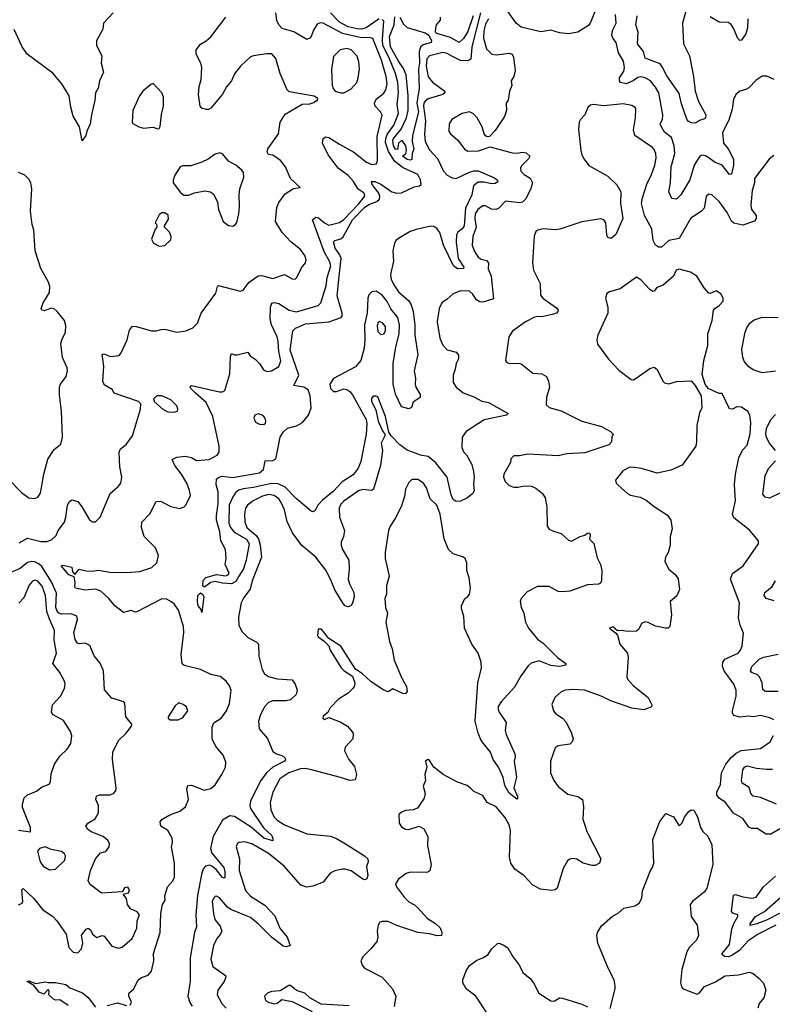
# Model space of a CAD drawing. Extents: x 2057697 to 2160550, y 827490 to 1016834.
# Tile 162 of 256: x 2127462 to 2132554, y 879220 to 885879. Entities that reach past the tile are written whole.
import ezdxf

# ---------------------------------------------------------------- set-up
doc = ezdxf.new("R2010")
doc.units = 0

msp = doc.modelspace()

# ---------------------------------------------------------------- linework, layer by layer
at = {"layer": '0CON20XD'}
for points in [[(2131985.9, 885994.1), (2131947.7, 885855), (2131952.4, 885715), (2131994.8, 885635), (2132020.8, 885495), (2132031.8, 885395), (2132055.9, 885325), (2132104.5, 885235), (2132103.3, 885216.7), (2132095, 885208.6), (2132062.3, 885197.7), (2132035, 885180), (2132005, 885181.2), (2131985, 885192), (2131975, 885206.2), (2131939.1, 885309.1), (2131925, 885380.6), (2131835.8, 885505.8), (2131814.4, 885554.4), (2131795, 885580), (2131695, 885618.1), (2131682.7, 885665), (2131641.8, 885715), (2131646.2, 885795), (2131630.9, 885845), (2131639.5, 885905)], [(2128095.8, 885925), (2128028.8, 885855), (2128024, 885815), (2127981.4, 885735), (2127981.4, 885705), (2128017.5, 885635), (2128014.2, 885585), (2128029.5, 885525), (2128002.9, 885465), (2127994.3, 885415), (2127974.3, 885385), (2127971.4, 885335), (2127947.5, 885235), (2127940, 885175), (2127918.8, 885128.8), (2127908.8, 885095), (2127885, 885060), (2127866.7, 885155), (2127825, 885227.5), (2127808.3, 885288.3), (2127796.9, 885365), (2127747.8, 885445), (2127686.7, 885516.7), (2127512.5, 885645), (2127478.6, 885695), (2127425, 885813.3)], [(2128210, 879215), (2128219.2, 879235), (2128200, 879275), (2128200, 879295), (2128233.8, 879325), (2128265, 879386.7), (2128287.3, 879402.7), (2128331.8, 879418.2), (2128353.3, 879445), (2128369.6, 879515), (2128367.8, 879565), (2128413.5, 879706.5), (2128416.8, 879835), (2128428.6, 879895), (2128446, 879925), (2128444.3, 879955), (2128461.8, 880015), (2128498, 880055), (2128509, 880081), (2128509.2, 880175), (2128489.5, 880285), (2128495.6, 880315), (2128493.1, 880345), (2128464, 880395), (2128416.7, 880425), (2128413.3, 880455), (2128425, 880470), (2128478, 880502), (2128545, 880525.8), (2128584.2, 880555), (2128604.3, 880605), (2128593.1, 880676.9), (2128599.2, 880700.8), (2128625, 880703.1), (2128711.5, 880668.5), (2128755, 880680.5), (2128784.8, 880705.2), (2128830.8, 880775), (2128853.8, 880825), (2128857.2, 880857.2), (2128840, 880905), (2128792.6, 880962.6), (2128763.6, 881013.7), (2128764, 881095), (2128776.5, 881125), (2128825, 881154.7), (2128862.5, 881205), (2128880.8, 881255), (2128893.8, 881345), (2128881.5, 881375), (2128858.9, 881405), (2128818.3, 881438.3), (2128755, 881451.2), (2128685, 881484.6), (2128575, 881511.5), (2128561.8, 881521.8), (2128553.8, 881585), (2128573.3, 881735), (2128570.3, 881775), (2128536.9, 881885), (2128507.7, 881927.7), (2128486, 881945), (2128455, 881960.5), (2128425, 881961.8), (2128255, 881874.2), (2128245, 881872), (2128215, 881883.3), (2128165, 881870), (2128105, 881914.3), (2128065, 881965.7), (2128011.2, 882015), (2127975, 882028.9), (2127905, 882020.8), (2127840, 882035), (2127834.4, 882044.4), (2127837.8, 882075), (2127830.7, 882110.7), (2127795, 882125.8), (2127742.9, 882185), (2127755, 882190.8), (2127815.8, 882175.8), (2127819.2, 882145), (2127835, 882126.7), (2127865, 882162.5), (2127911.7, 882151.7), (2127955, 882149.2), (2127995, 882155.6), (2128071.9, 882141.9), (2128185, 882141.1), (2128275, 882147.9), (2128356.7, 882173.3), (2128389.2, 882205), (2128402, 882255), (2128381.7, 882308.3), (2128305, 882383.3), (2128285.8, 882445), (2128288, 882482), (2128343, 882537), (2128385, 882620), (2128415, 882622), (2128485, 882586.2), (2128545.9, 882574.1), (2128575, 882583.8), (2128586.7, 882595), (2128617.7, 882662.3), (2128611.9, 882695), (2128592.1, 882745), (2128557.9, 882805), (2128511.8, 882865), (2128494.2, 882905.8), (2128525, 882921.4), (2128585, 882927.9), (2128625, 882918), (2128657.6, 882897.6), (2128745, 882905.4), (2128797.5, 882935), (2128812.2, 882955), (2128812.7, 882995), (2128768.9, 883195), (2128725, 883289.6), (2128648.6, 883355), (2128620.8, 883385), (2128616.7, 883395), (2128625, 883406.2), (2128815, 883363.1), (2128835, 883362), (2128849.4, 883370.6), (2128884.3, 883485), (2128888.3, 883601.7), (2128895, 883622.5), (2128915, 883613.3), (2128933, 883613), (2129005, 883630), (2129022.5, 883605), (2129055, 883584), (2129084.3, 883555), (2129111.7, 883511.7), (2129135, 883498.9), (2129165, 883504.3), (2129216.1, 883533.9), (2129228.8, 883571.2), (2129216.2, 883636.2), (2129211.6, 883705), (2129204.1, 883735), (2129166.7, 883815), (2129156.7, 883855), (2129159.1, 883935), (2129168.9, 883961.1), (2129185, 883966.7), (2129215, 883958.9), (2129285.8, 883915), (2129335, 883902.4), (2129482.7, 883947.3), (2129498.9, 883965), (2129535, 884078.8), (2129542.5, 884135), (2129567.3, 884215), (2129559.5, 884245), (2129524.6, 884304.6), (2129444, 884525), (2129465, 884542.9), (2129485, 884540), (2129525, 884505.4), (2129555, 884490), (2129625, 884507.3), (2129655, 884528.4), (2129755, 884631.9), (2129796.6, 884686.6), (2129792.9, 884705), (2129753, 884733), (2129721.1, 884785), (2129685, 884825.4), (2129616.7, 884875), (2129550.3, 884965), (2129512.2, 885045), (2129515, 885076.2), (2129534.2, 885085.8), (2129555, 885081.9), (2129627.1, 885037.1), (2129722.2, 884982.2), (2129808.6, 884915), (2129845, 884900.4), (2129875.6, 884905), (2129882.8, 884927.2), (2129880.9, 885089.1), (2129913.8, 885233.8), (2129904.5, 885255), (2129868.5, 885295), (2129862.5, 885315), (2129875, 885342.5), (2129925, 885381.5), (2129940.3, 885405), (2129947.6, 885445), (2129941.3, 885495), (2129911, 885605), (2129851.1, 885751.1), (2129835, 885756.7), (2129765, 885759.5), (2129646.5, 885786.5), (2129515, 885856.4), (2129495, 885857.1), (2129475, 885848.2), (2129449.1, 885809.1), (2129433.8, 885765), (2129425, 885753.6), (2129405, 885745.6), (2129317.2, 885797.2), (2129238.7, 885818.7), (2129215, 885843.2), (2129202.5, 885872.5), (2129196, 885925)], [(2130581.1, 885925), (2130520.8, 885695), (2130515, 885612.9), (2130495, 885600), (2130445, 885602.7), (2130385, 885633.2), (2130355, 885651.2), (2130325, 885657.8), (2130235.2, 885634.8), (2130216, 885614), (2130213, 885565), (2130225, 885492.5), (2130255, 885456), (2130339.2, 885395), (2130338.1, 885385), (2130325, 885372.3), (2130225, 885342.8), (2130205, 885329.1), (2130197.7, 885315), (2130195.2, 885294.8), (2130208.1, 885195), (2130201, 885105), (2130206.1, 885055), (2130235, 884999.7), (2130290, 884940), (2130328.8, 884855), (2130355, 884827.8), (2130388.9, 884808.9), (2130415, 884804.8), (2130505, 884847.1), (2130535, 884856.5), (2130565, 884856.5), (2130675, 884808.5), (2130692.9, 884795), (2130697.1, 884782.9), (2130678.7, 884771.3), (2130655, 884770), (2130605, 884780.5), (2130565, 884779.5), (2130532.9, 884755), (2130521.1, 884695), (2130477.9, 884605), (2130469.3, 884485), (2130455.6, 884464.4), (2130427, 884443), (2130416.8, 884425), (2130414.8, 884375), (2130430, 884265), (2130466.8, 884205), (2130464.5, 884195.5), (2130425, 884193.6), (2130397.4, 884215), (2130329.4, 884355), (2130305, 884440.8), (2130285, 884467.3), (2130265, 884480.4), (2130245, 884483.3), (2130145, 884461.1), (2130105, 884445.8), (2130025, 884399.3), (2130008.1, 884385), (2129997.1, 884365), (2129987.4, 884315), (2129991.9, 884245), (2129970.8, 884155), (2129975.8, 884125), (2129993.7, 884085), (2130025, 884038.8), (2130095, 883978.5), (2130111.1, 883951.1), (2130125.5, 883905.5), (2130135.9, 883815), (2130136.5, 883745), (2130155.5, 883614.5), (2130132.2, 883505), (2130140.9, 883455), (2130138.5, 883415), (2130143.6, 883393.6), (2130170.8, 883345), (2130171.2, 883325), (2130125, 883292.5), (2130113.6, 883256.4), (2130095, 883246.7), (2130045, 883262), (2130005, 883346.7), (2129988.5, 883415), (2129989.8, 883555), (2130007.3, 883667.3), (2130030.2, 883755), (2130032.7, 883815), (2130021.3, 883865), (2129974.1, 883924.1), (2129947.8, 883972.2), (2129915, 884016.9), (2129875, 884043.3), (2129845, 884039.6), (2129825, 884018.9), (2129816.9, 883995), (2129812.8, 883895), (2129794.5, 883815), (2129798.3, 883715), (2129793.3, 883656.7), (2129770.2, 883575), (2129735, 883532.5), (2129585, 883451.9), (2129561.8, 883415), (2129564.6, 883385), (2129585, 883363.6), (2129605, 883363.8), (2129655, 883382.9), (2129675, 883378.8), (2129695.2, 883365.2), (2129715, 883341.8), (2129806.6, 883175), (2129811.3, 883145), (2129806.1, 883075), (2129769.7, 882890.3), (2129753, 882847), (2129718.9, 882801.1), (2129645.2, 882754.8), (2129585, 882689.6), (2129510.3, 882629.7), (2129479.2, 882595), (2129460.5, 882559.5), (2129448.3, 882551.7), (2129435, 882556.2), (2129335, 882639.6), (2129258.5, 882718.5), (2129210.2, 882740.2), (2129165, 882742.1), (2129045, 882715.8), (2128975, 882707.1), (2128945, 882697.9), (2128925.7, 882684.3), (2128901.6, 882648.4), (2128880, 882595), (2128878.2, 882475), (2128888.8, 882445), (2128912.4, 882412.4), (2128997.1, 882365), (2129015.5, 882335), (2128995, 882222.9), (2128976.3, 882165), (2128945.2, 882115), (2128925, 882080.5), (2128895, 882064), (2128835, 882068.2), (2128785, 882080), (2128755, 882072.7), (2128715, 882044.3), (2128705, 882043.8), (2128700.6, 882055), (2128704.2, 882085.8), (2128722.4, 882107.6), (2128795, 882128), (2128855, 882118), (2128873.3, 882125), (2128880, 882135), (2128853.6, 882193.6), (2128860, 882235), (2128854.2, 882295), (2128824.3, 882354.3), (2128816.4, 882415), (2128794.8, 882495), (2128793.5, 882525), (2128805.3, 882605.3), (2128804.4, 882685), (2128792.1, 882735), (2128795, 882772.5), (2128810, 882785), (2128835, 882791.9), (2128902.6, 882782.6), (2129085, 882815.4), (2129112.3, 882837.7), (2129123.2, 882896.8), (2129175, 882898.9), (2129195, 882910), (2129207.4, 882962.6), (2129225.8, 883055), (2129245, 883089.6), (2129275, 883116.2), (2129335, 883132.9), (2129376.4, 883155), (2129417.4, 883205), (2129434.8, 883255), (2129428.7, 883335), (2129413.5, 883375), (2129385, 883394.8), (2129316.2, 883405), (2129350.8, 883475), (2129292, 883645), (2129311.5, 883775), (2129328.2, 883791.8), (2129395, 883823.3), (2129555, 883835.9), (2129636.4, 883865), (2129644.2, 883875.8), (2129644.7, 883895), (2129611.3, 884011.3), (2129621.2, 884121.2), (2129638.3, 884265), (2129629.3, 884289.3), (2129596.2, 884335), (2129585, 884376), (2129593.8, 884386.2), (2129635, 884397.1), (2129650.2, 884409.8), (2129714.2, 884525.8), (2129795, 884608.5), (2129825, 884628.6), (2129879.6, 884650.4), (2129895.7, 884665), (2129898.5, 884685), (2129891.4, 884705), (2129847.5, 884765), (2129842, 884785), (2129865, 884784.6), (2129905, 884767.6), (2129979.1, 884715), (2130014.8, 884704.8), (2130045, 884708.4), (2130131, 884749), (2130168.1, 884755), (2130178.4, 884765), (2130175, 884796.4), (2130155, 884832.1), (2130057.1, 884877.1), (2130000.9, 884920.9), (2129957, 884987), (2129938, 885048), (2129938.6, 885075), (2129948.1, 885101.9), (2129993.2, 885165), (2130024.8, 885245), (2130015.6, 885305), (2130026, 885385), (2130020.6, 885455), (2130004.5, 885515), (2129960.1, 885625), (2129919.8, 885705), (2129916.6, 885745), (2129925, 885868.5), (2129915, 885879.5)], [(2129895, 885885.5), (2129805.8, 885824.2), (2129775, 885815.6), (2129745, 885817.7), (2129685, 885831.6), (2129625, 885861.2), (2129565.4, 885925)], [(2131357, 885943), (2131322.2, 885855), (2131310, 885840), (2131238.8, 885795), (2131175, 885783.3), (2131115, 885791.1), (2131055, 885807.5), (2130987.4, 885797.4), (2130855, 885828.6), (2130820.8, 885855), (2130760.2, 885940.2)], [(2127459.9, 882340.1), (2127515, 882371.8), (2127605, 882349.2), (2127645, 882351.2), (2127677.5, 882362.5), (2127708.9, 882391.1), (2127722.9, 882425), (2127765, 882482), (2127775.5, 882515), (2127786.2, 882596.2), (2127799.7, 882620.3), (2127815, 882632), (2127855, 882620), (2127883.6, 882583.6), (2127935, 882495.8), (2127955, 882484), (2127975, 882484), (2128007.5, 882515), (2128075, 882674), (2128128.9, 882721.1), (2128147.5, 882745), (2128152.5, 882785), (2128139.2, 882855), (2128136, 882955), (2128145, 882976.7), (2128183.6, 883006.4), (2128225.7, 883065), (2128280, 883245), (2128281.7, 883281.7), (2128266.4, 883296.4), (2128102.5, 883352.5), (2128087.3, 883377.3), (2128035, 883410), (2128026, 883435), (2128032, 883535), (2128020, 883615), (2128035, 883620), (2128075, 883601.2), (2128135, 883608.8), (2128150, 883625), (2128188.5, 883715), (2128205, 883780), (2128225, 883806.2), (2128250, 883805), (2128355, 883774.2), (2128385, 883774), (2128420, 883785), (2128445, 883785.8), (2128525, 883765.7), (2128585.8, 883774.2), (2128634.1, 883795.9), (2128664.3, 883825.7), (2128690.6, 883895), (2128789.7, 884030.3), (2128800, 884075), (2128807.7, 884082.3), (2128955, 884042), (2128975, 884050), (2129016, 884104), (2129075, 884146.5), (2129098.6, 884148.6), (2129175, 884129.5), (2129255, 884156.9), (2129305, 884126), (2129325.7, 884124.3), (2129337.5, 884135), (2129368.3, 884201.7), (2129396, 884235), (2129400.8, 884255), (2129390.8, 884285), (2129362.5, 884325), (2129297.8, 884377.8), (2129238.8, 884438.8), (2129192.5, 884515), (2129202.2, 884607.8), (2129215, 884642), (2129258.9, 884701.1), (2129315, 884736.7), (2129360, 884745), (2129293.8, 884805), (2129260, 884885), (2129227.2, 884927.2), (2129175, 884961.9), (2129145, 884967.5), (2129135.7, 884985.7), (2129142.2, 885005), (2129213, 885107), (2129225.6, 885185), (2129259.3, 885240.7), (2129373, 885307), (2129425, 885310), (2129451.7, 885318.3), (2129465, 885330), (2129475, 885330), (2129480, 885345), (2129455, 885362.5), (2129285, 885391.2), (2129272.9, 885405), (2129225.7, 885515), (2129195.5, 885615.5), (2129167.7, 885647.7), (2129135, 885648.6), (2129045, 885635.7), (2129023.1, 885626.9), (2128955.6, 885565), (2128915, 885512), (2128894.4, 885465), (2128862.2, 885425), (2128834.7, 885375.3), (2128755, 885281.2), (2128738.8, 885271.2), (2128725, 885271.2), (2128695, 885280), (2128684, 885295), (2128672.7, 885372.7), (2128676.7, 885425), (2128690.9, 885475), (2128693.6, 885555), (2128688.5, 885585), (2128656.5, 885645), (2128657.1, 885675), (2128685, 885714.2), (2128724.6, 885735.4), (2128756.4, 885763.7), (2128857.5, 885895)], [(2130635, 885885.9), (2130615, 885848.9), (2130603.6, 885803.6), (2130600.7, 885755), (2130621.3, 885681.3), (2130656.7, 885645), (2130685, 885640.9), (2130775, 885652.5), (2130793.3, 885645), (2130803.8, 885625), (2130814, 885535), (2130806.2, 885495), (2130788, 885465), (2130792.9, 885435), (2130775.8, 885395), (2130766.2, 885335), (2130754, 885315), (2130755.6, 885265), (2130741.9, 885225), (2130680.3, 885129.7), (2130641.7, 885088.3), (2130625, 885086.7), (2130615, 885093.3), (2130605, 885107.5), (2130590.6, 885155), (2130557.8, 885215), (2130531.9, 885241.9), (2130505, 885255.4), (2130455, 885245.5), (2130385.5, 885204.5), (2130368.1, 885175), (2130365.8, 885125), (2130377.4, 885107.4), (2130425.7, 885065), (2130472.4, 885002.4), (2130495, 884989.4), (2130567.2, 884992.8), (2130645, 885020), (2130795, 884978.1), (2130825, 884976.7), (2130864.1, 884984.1), (2130889.3, 884979.3), (2130914.3, 884955), (2130905, 884937.5), (2130858.5, 884891.5), (2130850, 884875), (2130851.9, 884855), (2130875, 884832.2), (2130917.1, 884807.1), (2130930.8, 884775), (2130918.5, 884731.5), (2130885.6, 884664.4), (2130865, 884645.4), (2130845, 884640.4), (2130748.2, 884651.8), (2130705, 884604.4), (2130685, 884594.5), (2130655, 884597.3), (2130615, 884620.5), (2130595, 884619.5), (2130561.5, 884595), (2130544.1, 884565), (2130540.9, 884535), (2130550.8, 884475), (2130527.6, 884412.4), (2130523.8, 884355), (2130537.3, 884315), (2130565, 884273.1), (2130585, 884258.9), (2130620.5, 884250.5), (2130634.3, 884235), (2130632.9, 884195), (2130651.2, 884145), (2130669.1, 883990.9), (2130595, 883968.9), (2130575, 883970), (2130551.9, 883985), (2130525, 884025.8), (2130505, 884044.2), (2130445.7, 884044.3), (2130394.3, 884025.7), (2130355, 883988), (2130318, 883965), (2130300.8, 883925), (2130287.8, 883835), (2130304.5, 883725), (2130325, 883677.5), (2130355, 883645.6), (2130415, 883630), (2130430.6, 883610.6), (2130430.5, 883585), (2130415.6, 883555), (2130409.2, 883515), (2130394.2, 883475), (2130394.5, 883425), (2130414.4, 883395), (2130462, 883355), (2130535, 883328.2), (2130589.5, 883299.5), (2130635, 883290.9), (2130766.2, 883215), (2130755.5, 883204.5), (2130605, 883171.9), (2130483.1, 883095), (2130455.6, 883055), (2130453.3, 882985), (2130465, 882957.1), (2130485, 882936.9), (2130520.6, 882870.6), (2130532.7, 882822.8), (2130537.5, 882785), (2130531.6, 882735), (2130537.1, 882692.9), (2130527, 882673), (2130486.5, 882643.5), (2130445, 882623.3), (2130415, 882620.5), (2130395.9, 882635), (2130381.1, 882665), (2130353.6, 882785), (2130275.1, 882885.1), (2130225.5, 882925.5), (2130175, 882934.2), (2130085, 882968.5), (2130034.7, 883004.7), (2129975.7, 883065.7), (2129960.7, 883090.7), (2129938.2, 883195), (2129885, 883328.8), (2129875, 883334), (2129855, 883332), (2129842.5, 883317.5), (2129842.1, 883297.9), (2129871.4, 883241.4), (2129887.3, 883165), (2129918, 883098)], [(2130105, 884928.5), (2130085, 884933.3), (2130052.5, 884955), (2130074, 884975), (2130078.9, 884991.1), (2130074.5, 885025), (2130055, 885056), (2130045, 885061.2), (2130026.2, 885045), (2130018.6, 885001.4), (2130005, 885003.5), (2129992.4, 885025), (2129987.3, 885065), (2129991.6, 885075), (2130042.2, 885137.8), (2130080, 885215), (2130090.7, 885265), (2130091, 885365), (2130077.6, 885505), (2130058.7, 885548.7), (2130025, 885597.8), (2129972.1, 885695), (2129964.5, 885765), (2129996.7, 885845), (2130000.9, 885899.1)], [(2130033.9, 885895), (2130059.3, 885849.3), (2130085, 885825.7), (2130205, 885789.9), (2130231, 885775), (2130247.7, 885735), (2130245.3, 885725), (2130191.9, 885708.1), (2130175, 885693.6), (2130165.1, 885664.9), (2130166.5, 885585), (2130160.3, 885545), (2130164.5, 885415.5), (2130149.1, 885315), (2130159.9, 885255), (2130119.2, 885095), (2130117.7, 885055), (2130128.8, 885005), (2130118.8, 884975), (2130115, 884933.8), (2130105, 884928.5)], [(2130530.5, 885905), (2130495, 885798.8), (2130465, 885752.9), (2130435, 885724.7), (2130377.5, 885757.5), (2130284.1, 885785), (2130276.4, 885795), (2130278.1, 885821.9), (2130281.4, 885845), (2130309.1, 885875), (2130308.8, 885895)], [(2132567.5, 885475), (2132517.7, 885497.7), (2132485, 885498), (2132445, 885470), (2132395, 885418), (2132375, 885406), (2132334.3, 885395.7), (2132307.7, 885372.3), (2132291.7, 885338.3), (2132282.5, 885275), (2132261.3, 885198.7), (2132217.3, 885115), (2132223.6, 885045), (2132256.7, 885006.7), (2132291.3, 884935), (2132291.5, 884895), (2132277.1, 884835), (2132265, 884832.5), (2132214.8, 884894.8), (2132167.5, 884912.5), (2132105, 884958.2), (2132077.7, 884962.3), (2132065, 884956.7), (2132025.3, 884895), (2131995.2, 884795), (2131935, 884694.3), (2131905, 884664.3), (2131875, 884670), (2131854.1, 884715), (2131866.4, 884775), (2131870.8, 884885), (2131894.2, 884975), (2131891.2, 885025), (2131872.5, 885082.5), (2131825, 885118.9), (2131797.1, 885165), (2131796, 885175), (2131812.2, 885205), (2131814.5, 885235), (2131786.2, 885385), (2131765, 885423.1), (2131730.6, 885465), (2131695, 885486.2), (2131665, 885491.8), (2131645, 885487.2), (2131612.2, 885465), (2131565, 885444.7), (2131528, 885455), (2131520.6, 885465), (2131520.9, 885485), (2131549.9, 885530.1), (2131554.1, 885555), (2131548.4, 885598.4), (2131512.9, 885655), (2131496.9, 885725), (2131474.4, 885755), (2131468.9, 885775), (2131472.9, 885805), (2131498.2, 885855), (2131493.5, 885915)], [(2132389.3, 885885), (2132386, 885824), (2132375, 885783.8), (2132345, 885740.8), (2132335, 885739.2), (2132321.4, 885751.4), (2132291.7, 885821.7), (2132275, 885846.4), (2132255, 885860.9), (2132195, 885863.3), (2132135, 885897.8)], [(2129655, 885384), (2129701.7, 885408.3), (2129742.5, 885455), (2129752.9, 885485), (2129760.6, 885545), (2129757.5, 885595), (2129745, 885632), (2129705.7, 885675), (2129675, 885683.5), (2129631.2, 885675), (2129585, 885630), (2129572.9, 885545), (2129576.4, 885436.4), (2129583, 885413), (2129596.4, 885396.4), (2129634.1, 885384.1), (2129655, 885384)], [(2128395, 885140), (2128405, 885142.5), (2128413, 885157), (2128422.3, 885237.7), (2128436.2, 885295), (2128436.2, 885355), (2128423.3, 885385), (2128365, 885446.7), (2128349.3, 885440.7), (2128295, 885396.2), (2128272, 885365), (2128228, 885265), (2128223.3, 885185), (2128227, 885177), (2128267.5, 885155), (2128300, 885145), (2128365, 885153.3), (2128395, 885140)], [(2132565, 884961.2), (2132533.3, 884935), (2132434.5, 884805.5), (2132433.6, 884775), (2132418.5, 884725), (2132408.2, 884625), (2132413.3, 884595), (2132444.4, 884555), (2132444.4, 884535), (2132434.4, 884515.6), (2132355, 884488.6), (2132295, 884502), (2132277.5, 884517.5), (2132249.1, 884575), (2132195, 884649.4), (2132145, 884693.8), (2132125, 884698.8), (2132106.1, 884683.9), (2132092.9, 884605), (2132075, 884584.4), (2132004.1, 884535.9), (2131925, 884399.2), (2131855.3, 884384.7), (2131805, 884340), (2131785, 884341.1), (2131764.7, 884354.7), (2131748.2, 884385), (2131738.5, 884465), (2131688.5, 884555), (2131670, 884635), (2131675.5, 884675), (2131706.6, 884773.4), (2131734.4, 884825), (2131760.4, 884895), (2131767.6, 884942.4), (2131765.4, 884975), (2131755, 885002), (2131742.9, 885015), (2131624.3, 885095), (2131614.4, 885135), (2131627.8, 885215), (2131630.8, 885275), (2131625.5, 885285.5), (2131605, 885299.2), (2131545, 885308.9), (2131415.5, 885295.5), (2131345, 885306.2), (2131325, 885300), (2131306.2, 885285), (2131286.2, 885235), (2131256.7, 885205), (2131246.7, 885185), (2131243.9, 885136.1), (2131260, 884995), (2131266.7, 884965), (2131282.5, 884935), (2131313.9, 884893.9), (2131440.7, 884820.7), (2131501.5, 884761.5), (2131528.5, 884715), (2131527.3, 884635), (2131542.1, 884535), (2131495, 884426.7), (2131465, 884400), (2131442.5, 884405), (2131434.1, 884424.1), (2131428.2, 884505), (2131414.3, 884525), (2131395, 884532.7), (2131265, 884512.5), (2131116.6, 884463.4)], [(2128905, 884483.8), (2128923.3, 884495), (2128931.7, 884508.3), (2128944.3, 884565.7), (2128950.6, 884615), (2128947.1, 884695), (2128952.9, 884735), (2128978.1, 884815), (2128975.7, 884845), (2128965, 884862), (2128925, 884894.3), (2128875, 884921.2), (2128835, 884972.5), (2128815, 884978.8), (2128785, 884970), (2128737.5, 884935), (2128695, 884916.2), (2128619.3, 884890.7), (2128565, 884890), (2128547, 884883), (2128513, 884827), (2128500, 884795), (2128500, 884775), (2128550.7, 884710.7), (2128573, 884693), (2128605, 884692.5), (2128645, 884707.5), (2128715, 884721.2), (2128752.5, 884715), (2128775.8, 884695.8), (2128801.2, 884645), (2128808, 884595), (2128838, 884515), (2128875, 884486.2), (2128905, 884483.8)], [(2127385, 882774.2), (2127475, 882682), (2127525, 882645.7), (2127565, 882640), (2127585, 882650), (2127603.6, 882676.4), (2127626.5, 882805), (2127652.4, 882907.6), (2127695, 882973.3), (2127741.7, 883008.3), (2127752.2, 883055), (2127745.9, 883234.1), (2127731.2, 883338.8), (2127732.5, 883395), (2127739.2, 883415), (2127777.1, 883465), (2127785.5, 883505), (2127782.5, 883525), (2127752.5, 883595), (2127740.5, 883689.5), (2127746.7, 883715), (2127773.3, 883765), (2127775, 883810), (2127764.6, 883844.6), (2127716.2, 883906.2), (2127695, 883924.3), (2127675, 883928.1), (2127630.6, 883910.6), (2127612.5, 883915), (2127606.7, 883925), (2127621.9, 883965), (2127663.3, 884035), (2127665.8, 884075), (2127658, 884105), (2127605.5, 884195.5), (2127567, 884317), (2127557.1, 884455), (2127545.8, 884495), (2127536, 884585), (2127544.2, 884735), (2127538, 884775), (2127525, 884800), (2127497.3, 884827.3), (2127455, 884845.8)], [(2128405, 884347.5), (2128445, 884352.5), (2128485, 884390), (2128487, 884413), (2128475, 884442.5), (2128442.5, 884475), (2128442.5, 884485), (2128469.3, 884530.7), (2128466.4, 884556.4), (2128445, 884572.5), (2128425, 884572.5), (2128405, 884560), (2128380, 884505), (2128387, 884497), (2128390, 884475), (2128378.3, 884461.7), (2128353.3, 884395), (2128367, 884367), (2128405, 884347.5)], [(2131116.6, 884463.4), (2131085, 884457.1), (2131005, 884464.4), (2130967.5, 884455), (2130954.4, 884445.6), (2130942.5, 884415), (2130932.9, 884235), (2130939.2, 884185), (2130983.1, 884095), (2130985.8, 884015), (2131002, 883995), (2131095, 883930), (2131105.7, 883915), (2131104.2, 883905), (2131095, 883894.3), (2131075, 883886.9), (2130995, 883870), (2130965, 883872), (2130945, 883866.2), (2130884.2, 883835.8), (2130796.8, 883773.2), (2130772, 883735), (2130748.8, 883575), (2130755, 883562.5), (2130775, 883553.3), (2130835, 883556.2), (2130855, 883550.8), (2130935, 883488), (2130995, 883484.3), (2131026.6, 883466.6), (2131041.2, 883435), (2131046.2, 883395), (2131025.8, 883325), (2131024.2, 883275), (2131045, 883256.2), (2131125, 883234.3), (2131265, 883164.3), (2131398, 883128), (2131460, 883095), (2131476.7, 883075), (2131467.5, 883055), (2131466.6, 883023.4), (2131448, 883005), (2131285, 882950.7), (2131165, 882942.3), (2131105, 882928.7), (2130899.5, 882940.5), (2130845, 882930), (2130805, 882930), (2130785, 882910), (2130782.5, 882885), (2130738.8, 882805), (2130736.7, 882785), (2130746.7, 882755), (2130775, 882730), (2130805, 882716.7), (2130835, 882716.7), (2130875, 882726.2), (2130925, 882723.8), (2130955, 882711.2), (2131000, 882675), (2131017.1, 882645), (2131029.2, 882585), (2131032, 882455), (2131045, 882433.8), (2131075, 882419.2), (2131125, 882404.2), (2131175, 882360), (2131195, 882352.5), (2131255, 882383.8), (2131286.7, 882393.3), (2131305, 882407.5), (2131318.3, 882408.3), (2131322.5, 882395), (2131317.5, 882365), (2131347, 882337), (2131369.5, 882239.5), (2131391.2, 882195), (2131400, 882155), (2131399.2, 882085), (2131391.7, 882068.3), (2131378.2, 882061.8), (2131305, 882057.7), (2131185, 882014.2), (2131135, 882008.8), (2131105, 882011.2), (2131045, 882045.6), (2130965, 882045.6), (2130895, 882010.8), (2130854.4, 881965), (2130849.2, 881945), (2130855.7, 881905.7), (2130873.8, 881865), (2130884, 881805), (2130904, 881765), (2130965, 881690), (2131005, 881662.5), (2131102, 881565), (2131158, 881525), (2131156.6, 881513.4), (2131114.6, 881504.6), (2131055, 881512.1), (2130977.2, 881542.8), (2130922.9, 881527.1), (2130901.7, 881508.3), (2130855.8, 881445), (2130810, 881365), (2130719.4, 881265), (2130700.5, 881235), (2130698.5, 881215), (2130705.4, 881195.4), (2130753.8, 881126.2), (2130746.2, 881075), (2130754.3, 881045.7), (2130812.9, 880915), (2130815.6, 880895), (2130807.5, 880865), (2130822.7, 880757.3), (2130806, 880685), (2130830, 880625), (2130830, 880610), (2130825, 880607.5), (2130775, 880648.8), (2130745, 880700), (2130732.7, 880755), (2130701.1, 880825), (2130666.7, 880875), (2130646.7, 880925), (2130585.3, 881005), (2130563.6, 881055), (2130544.7, 881135), (2130560.9, 881395), (2130586, 881495), (2130584.6, 881535), (2130564.7, 881595), (2130522.3, 881655), (2130471.1, 881765), (2130467.9, 881845), (2130450.5, 881895), (2130451.8, 881915), (2130474.3, 881965.7), (2130495, 881978.8), (2130505, 881993.3), (2130512.9, 882035), (2130502.5, 882105), (2130487.1, 882155), (2130487.1, 882205), (2130475.8, 882235), (2130464.5, 882244.5), (2130395, 882267.5), (2130364.3, 882295), (2130335, 882367.5), (2130307.1, 882535), (2130284, 882595), (2130239.1, 882639.1), (2130215, 882713.3), (2130195.4, 882745.4), (2130155, 882770), (2130115, 882770), (2130095, 882748.8), (2130072.9, 882705), (2130065.8, 882655), (2130044.2, 882585), (2130002.9, 882505), (2129968, 882455), (2129957.5, 882425), (2129934.3, 882275), (2129935.7, 882235), (2129962.2, 882115), (2129945, 882050), (2129944.2, 881995), (2129933.3, 881965), (2129936.9, 881905), (2129950, 881865), (2129940.6, 881805), (2129964.6, 881675), (2129982.9, 881625), (2129996.9, 881546.9), (2130047.1, 881425), (2130078.9, 881368.9), (2130083.8, 881335), (2130070.7, 881319.3), (2130055, 881321.2), (2129987, 881353), (2129955, 881333.8), (2129925, 881344.2), (2129841.4, 881401.4), (2129782.5, 881455), (2129735, 881486.7), (2129635, 881642.5), (2129554.2, 881694.2), (2129505, 881756.7), (2129481.7, 881758.3), (2129477.5, 881715), (2129482.5, 881705), (2129519.5, 881679.5), (2129553.3, 881645), (2129562, 881615), (2129636.4, 881496.4), (2129657.5, 881475), (2129715, 881440), (2129730, 881395), (2129728, 881375), (2129715.8, 881355), (2129685, 881324.3), (2129618.8, 881285), (2129563.3, 881225), (2129546.7, 881193.3), (2129515, 881170), (2129512.5, 881155), (2129525, 881147.5), (2129555, 881160), (2129635, 881129.2), (2129680.3, 881100.3), (2129703.8, 881075), (2129718.8, 881055), (2129716.7, 881015), (2129665, 880960), (2129660, 880935), (2129688.8, 880875), (2129727.6, 880827.6), (2129740, 880775), (2129731.7, 880738.3), (2129695, 880733.3), (2129633.3, 880755), (2129445, 880804), (2129395, 880814), (2129362.2, 880812.2), (2129283.9, 880786.1), (2129223.1, 880745), (2129174, 880655), (2129157.5, 880585), (2129161.5, 880535), (2129185, 880485.8), (2129205, 880465.6), (2129253.8, 880435), (2129405, 880373.3), (2129565, 880357.8), (2129605, 880342.2), (2129678.3, 880298.3), (2129796.2, 880225), (2129817.5, 880205), (2129819.2, 880185), (2129808.3, 880151.7), (2129817.6, 880092.4), (2129810.9, 880069.1), (2129796.7, 880063.3), (2129785, 880066.9), (2129705, 880123.1), (2129665, 880135.4), (2129645, 880134.6), (2129595, 880123.8), (2129561.9, 880108.1), (2129515, 880046), (2129445, 880020), (2129405, 880013.5), (2129364.3, 880025), (2129251.8, 880155), (2129145, 880239.3), (2129033.8, 880305), (2128985, 880319.4), (2128945.7, 880314.3), (2128933.3, 880305), (2128928, 880285), (2128949.5, 880205), (2128948.2, 880125), (2128990.1, 879990.1), (2129025, 879950.8), (2129119.9, 879889.9), (2129188.5, 879818.5), (2129221.5, 879735), (2129272.2, 879675), (2129292.5, 879617.5), (2129265, 879608.6), (2129245, 879613.5), (2129165.6, 879675), (2129076.8, 879765), (2129025, 879808.4), (2128891.8, 879861.8), (2128868.3, 879878.3), (2128815, 879940.8), (2128795, 879952), (2128785, 879950), (2128775, 879941.2), (2128764.5, 879915), (2128772.8, 879832.8), (2128783.1, 879795), (2128817.8, 879747.8), (2128829.4, 879715), (2128821.4, 879695), (2128795.4, 879664.6), (2128773, 879617), (2128755.6, 879525), (2128768.8, 879475), (2128823.3, 879436.7), (2128853.8, 879415), (2128857.1, 879405), (2128846.5, 879375), (2128803.3, 879315), (2128798.1, 879285), (2128830.4, 879225), (2128858.5, 879195)], [(2132165, 883926.7), (2132195, 883945.8), (2132222.5, 883975), (2132222.9, 883995), (2132205, 884026), (2132175, 884046.2), (2132135, 884026.7), (2132125, 884030), (2132093.3, 884065), (2132043.9, 884143.9), (2132001.7, 884171.7), (2131925, 884190.8), (2131903.8, 884185), (2131885.6, 884145), (2131815, 884084), (2131772.9, 884067.1), (2131755, 884043.3), (2131745, 884041.2), (2131725, 884054), (2131665, 884120), (2131635, 884138.8), (2131525, 884060), (2131452, 884038), (2131435, 884027.5), (2131426, 883995), (2131442, 883935), (2131440.6, 883895), (2131374, 883745), (2131366.7, 883715), (2131371.2, 883685), (2131445, 883583.3), (2131515, 883508.8), (2131600, 883445), (2131615, 883443.3), (2131634.2, 883455.8), (2131725, 883521.2), (2131755, 883528.8), (2131775, 883513.3), (2131814, 883435), (2131825, 883424), (2131853.9, 883416.1), (2131905, 883433.3), (2132005, 883437.5), (2132033.3, 883405), (2132073.3, 883335), (2132076.7, 883255), (2132060.7, 883219.3), (2132043.8, 883135), (2132042, 883025), (2132035.8, 882995), (2131945, 882866.7), (2131867.3, 882832.7), (2131775, 882812), (2131670, 882845), (2131605, 882854), (2131585, 882850.8), (2131543, 882827), (2131492.5, 882765), (2131497.5, 882745), (2131510.5, 882730.5), (2131574.2, 882674.2), (2131595, 882663.8), (2131660.5, 882650.5), (2131700.5, 882630.5), (2131755.9, 882585.9), (2131845, 882528.8), (2131868.8, 882495), (2131876, 882435), (2131864.2, 882385), (2131864, 882325), (2131850, 882275), (2131831.2, 882245), (2131828, 882215), (2131855, 882163.3), (2131896.6, 882126.6), (2131916.8, 882096.8), (2131925.7, 882025), (2131907.9, 881982.1), (2131863.1, 881945), (2131872.9, 881855), (2131861.4, 881775), (2131850, 881765), (2131832.5, 881765), (2131765, 881778.2), (2131715, 881803.3), (2131695, 881806.9), (2131670, 881795), (2131652.1, 881757.9), (2131635, 881744.3), (2131575, 881741.2), (2131535, 881748.8), (2131507, 881747), (2131475, 881772.5), (2131452.5, 881765), (2131493.3, 881733.3), (2131506.1, 881716.1), (2131523.8, 881655), (2131574.2, 881595), (2131578, 881565), (2131569.5, 881435), (2131575, 881418.8), (2131615, 881374.2), (2131713.3, 881295), (2131740, 881245), (2131737.5, 881232.5), (2131715, 881222), (2131685, 881210.8), (2131605, 881223.5), (2131462.9, 881272.9), (2131397.5, 881305), (2131285, 881344.5), (2131205, 881350), (2131155, 881345.6), (2131126.8, 881333.2), (2131082, 881295), (2131063, 881247), (2131073.3, 881205), (2131089.2, 881185), (2131135, 881154.4), (2131158.8, 881128.8), (2131196.7, 881055), (2131207.1, 881015), (2131200.8, 880995), (2131185, 880978.6), (2131105, 880968.6), (2131086.2, 880955), (2131054, 880865), (2131054.3, 880785), (2131075.8, 880735), (2131105, 880692.5), (2131172, 880642), (2131237.5, 880625), (2131270, 880605), (2131276.2, 880555), (2131272.1, 880472.1), (2131288.1, 880425), (2131298.7, 880388.7), (2131393.8, 880205), (2131386.2, 880175), (2131355, 880160), (2131335, 880158), (2131275, 880175.7), (2131232.4, 880202.4), (2131205, 880207.3), (2131185, 880202.9), (2131169.4, 880190.6), (2131140.2, 880139.8), (2131098, 880005), (2131085.3, 879994.7), (2131059.7, 879990.3), (2130985, 879998.2), (2130934.5, 880025), (2130875, 880089.2), (2130811.8, 880135), (2130785.5, 880175), (2130775.4, 880215.4), (2130783.5, 880395), (2130774.4, 880435), (2130745, 880485.8), (2130686, 880555), (2130626.1, 880586.1), (2130595, 880632.5), (2130535, 880658.8), (2130511.5, 880681.5), (2130489.7, 880699.7), (2130425, 880722.9), (2130326.7, 880775), (2130263.6, 880823.6), (2130233, 880873), (2130223.6, 880876.4), (2130207.5, 880865), (2130217.5, 880825), (2130203.3, 880775), (2130208.8, 880735), (2130191.2, 880695), (2130206, 880645), (2130198, 880615), (2130154.1, 880545.9), (2130125, 880536.2), (2130075, 880531.2), (2130045, 880520), (2130027.5, 880505), (2130030, 880445), (2130045, 880421.2), (2130072.5, 880405), (2130095, 880402.5), (2130165.8, 880425.8), (2130197.4, 880407.4), (2130224.3, 880355), (2130222.2, 880295), (2130246.7, 880165), (2130237.2, 880122.8), (2130217.3, 880112.7), (2130106.8, 880113.2), (2130076.7, 880105), (2130025, 880066), (2130005.7, 880035), (2130012.2, 880015), (2130065, 879942.9), (2130095, 879914.4), (2130134, 879894), (2130154.7, 879874.7), (2130221.4, 879801.4), (2130276.4, 879766.4), (2130306.9, 879736.9), (2130318.6, 879705), (2130316.2, 879685), (2130287.3, 879682.7), (2130235, 879696.6), (2130155, 879706.4), (2130013.8, 879753.8), (2129955, 879780), (2129915, 879781.4), (2129900, 879775), (2129888.8, 879755), (2129882, 879715), (2129885.7, 879674.3), (2129878, 879645), (2129839.2, 879595), (2129785.9, 879544.1), (2129771.2, 879515), (2129780, 879485), (2129796.2, 879465), (2129915, 879404.4), (2129985, 879325.8), (2130007.8, 879275), (2129995.8, 879205)], [(2132565, 881143.3), (2132538.6, 881158.6), (2132475, 881174.4), (2132425, 881165.6), (2132395, 881169.4), (2132335, 881161.9), (2132294.6, 881174.6), (2132285, 881190), (2132284.5, 881204.5), (2132308.9, 881305), (2132310.4, 881345), (2132294.6, 881385), (2132228.5, 881475), (2132217.5, 881505), (2132219.4, 881535), (2132232.9, 881555), (2132322.5, 881595), (2132338.9, 881615), (2132351.1, 881645), (2132359.7, 881729.7), (2132336.4, 881785), (2132326.2, 881835), (2132332.5, 881935), (2132270.9, 882095), (2132285, 882134), (2132358, 882185), (2132461.2, 882335), (2132460, 882355), (2132402.2, 882425), (2132375, 882447.3), (2132295, 882509.4), (2132285.5, 882535), (2132305.5, 882625), (2132297.8, 882735), (2132304.3, 882805), (2132327.1, 882915), (2132352.7, 882967.3), (2132385, 883002.5), (2132405, 883077.5), (2132409.2, 883155), (2132402.5, 883205), (2132388.3, 883228.3), (2132345, 883258.8), (2132315, 883260), (2132285, 883245.8), (2132265, 883246.7), (2132215, 883350), (2132195, 883350), (2132120, 883385), (2132100, 883415), (2132080.5, 883480.5), (2132091.2, 883575), (2132117.5, 883675), (2132118.1, 883755), (2132147.3, 883845), (2132155.9, 883914.1), (2132165, 883926.7)], [(2132575, 883501.5), (2132485, 883491.2), (2132425, 883510.6), (2132395, 883530.8), (2132365.6, 883565), (2132353.8, 883595), (2132349.2, 883650.8), (2132371.1, 883765), (2132382.5, 883795), (2132402.5, 883827.5), (2132430.8, 883849.2), (2132485, 883868), (2132595, 883865.6)], [(2129905, 883750.8), (2129925, 883754.4), (2129937.5, 883775), (2129936.9, 883805), (2129917.9, 883827.9), (2129895, 883838), (2129885, 883830), (2129880.6, 883809.4), (2129885, 883771.2), (2129905, 883750.8)], [(2128505, 883223.8), (2128529.3, 883230.7), (2128533.3, 883245), (2128525, 883266.7), (2128485, 883307.5), (2128423.9, 883336.1), (2128390, 883335), (2128367.5, 883315), (2128373.6, 883293.6), (2128432.7, 883242.7), (2128465, 883226.7), (2128505, 883223.8)], [(2129115, 883142.5), (2129125, 883150), (2129126.7, 883165), (2129122.5, 883185), (2129113.3, 883195), (2129102.5, 883205), (2129076.4, 883213.6), (2129053.3, 883205), (2129046.7, 883185), (2129058.3, 883158.3), (2129085, 883143.3), (2129115, 883142.5)], [(2132575.9, 882965), (2132535.7, 883015.7), (2132514.2, 883054.2), (2132509.8, 883075), (2132515.2, 883114.8), (2132543.3, 883175), (2132575, 883208.2)], [(2129918, 883098), (2129932.5, 883075), (2129932.5, 883065), (2129908.8, 883015), (2129916.9, 882965), (2129903.9, 882865), (2129856.4, 882703.6), (2129845, 882694.6), (2129785, 882702.1), (2129755, 882692.7), (2129655, 882622.7), (2129636.2, 882603.8), (2129624.1, 882575), (2129626.4, 882515), (2129658.9, 882425), (2129653.1, 882385), (2129637.8, 882345), (2129638.2, 882325), (2129647.5, 882295), (2129690, 882225), (2129692.5, 882165), (2129685.4, 882095), (2129693.8, 882065), (2129723.6, 882005), (2129726.2, 881975), (2129715, 881933.8), (2129705, 881917.5), (2129685, 881908.6), (2129665, 881914.2), (2129650, 881930), (2129595, 882024.2), (2129566, 882096), (2129533.2, 882156.8), (2129465.2, 882245.2), (2129372.3, 882322.3), (2129307.7, 882407.7), (2129273.1, 882485), (2129253.4, 882565), (2129232.4, 882615), (2129215, 882638.7), (2129185, 882661.6), (2129145, 882668.3), (2129105, 882656.1), (2129041.9, 882625), (2129003.5, 882596.5), (2128989.6, 882575), (2128982.9, 882535), (2128986, 882484), (2128999.7, 882445), (2129061.5, 882391.5), (2129078.2, 882368.2), (2129090, 882325), (2129097.5, 882245), (2129036.2, 882085), (2129021.9, 882028.1), (2128978.5, 881971.5), (2128960.8, 881935), (2128942.6, 881837.4), (2128945.6, 881785), (2128965, 881742), (2129005, 881701.5), (2129062.4, 881672.4), (2129079.2, 881655), (2129080.6, 881575), (2129102.5, 881485), (2129118.7, 881455), (2129145, 881436.7), (2129205, 881422.3), (2129305, 881414.2), (2129326.9, 881385), (2129338.8, 881345), (2129332, 881315), (2129295, 881279.5), (2129265, 881273.3), (2129175, 881273.1), (2129145, 881262.5), (2129120, 881235), (2129093.8, 881185), (2129078.2, 881135), (2129082.3, 881082.3), (2129138.8, 881018.8), (2129175, 880931.1), (2129195, 880916.9), (2129245, 880898.2), (2129258.8, 880885), (2129260.4, 880875), (2129254.4, 880865), (2129174.9, 880825.1), (2129133.1, 880786.9), (2129094.8, 880735), (2129060.8, 880669.2), (2129023.7, 880595), (2129019.7, 880565), (2129024.2, 880545), (2129112.8, 880412.8), (2129165.2, 880365), (2129175.4, 880344.6), (2129175.7, 880325), (2129115, 880343.2), (2129027.4, 880417.4), (2128915, 880490.2), (2128885, 880495.6), (2128835, 880466), (2128770.5, 880355), (2128753.4, 880275), (2128762.9, 880242.9), (2128844.3, 880145), (2128851.4, 880115), (2128849.2, 880080.8), (2128845, 880074), (2128835, 880077.8), (2128791.7, 880131.7), (2128762.5, 880155), (2128745, 880161.9), (2128719.5, 880155), (2128704.5, 880135.5), (2128692.6, 880097.4), (2128665.2, 879955.2), (2128654.8, 879825.2), (2128658.8, 879745), (2128644, 879706), (2128616.6, 879535), (2128615.4, 879375), (2128601.1, 879275), (2128613, 879233), (2128628.8, 879208.8)], [(2132610.6, 882679.4), (2132535, 882644.3), (2132505, 882650), (2132490.3, 882670.3), (2132506.2, 882793.8), (2132528.1, 882845), (2132575, 882895.7)], [(2127455, 879892), (2127480, 879905), (2127483.8, 879916.2), (2127476.7, 879995), (2127485, 880003.3), (2127555, 879938.6), (2127619.7, 879859.7), (2127685, 879815.4), (2127714.6, 879785), (2127776.9, 879695), (2127794, 879605), (2127825, 879572.8), (2127855, 879569.3), (2127879.6, 879595), (2127888.9, 879635), (2127881.7, 879688.3), (2127911.3, 879728.7), (2127925, 879735.7), (2127942, 879725), (2127956, 879695), (2127985, 879672.5), (2128020, 879685), (2128035, 879682), (2128086.7, 879613.3), (2128131.2, 879601.2), (2128155, 879605.8), (2128224.2, 879665), (2128255.6, 879735), (2128256.9, 879785), (2128272.7, 879825), (2128257.1, 879845), (2128212.9, 879865), (2128192.5, 879895), (2128184.3, 879935), (2128162.5, 879965), (2128198.5, 879975), (2128205.8, 879995), (2128195, 880013.3), (2128171.8, 880008.2), (2128155, 879980), (2128015, 879971.4), (2127940.2, 880030.2), (2127925.8, 880055), (2127941.1, 880125), (2127975, 880203.8), (2128010, 880245), (2128045.9, 880254.1), (2128067.5, 880285), (2128070, 880305), (2128060, 880325), (2128026.2, 880355), (2127945, 880387.5), (2127922, 880405), (2127910, 880425), (2127923.3, 880445), (2127972.5, 880475), (2127996, 880515), (2127995.6, 880565), (2127978.6, 880605), (2127982.7, 880627.3), (2128002.3, 880637.7), (2128057, 880637), (2128075, 880636), (2128096.2, 880645), (2128112.5, 880665), (2128115.6, 880684.4), (2128090, 880875), (2128091.9, 880925), (2128130.8, 881005), (2128183.3, 881055), (2128218.3, 881101.7), (2128220, 881115), (2128181.2, 881165), (2128173.6, 881253.6), (2128166.4, 881266.4), (2128085, 881290), (2128036, 881346), (2128030, 881475), (2128007.8, 881527.8), (2127966.3, 881576.3), (2127937.6, 881647.6), (2127905, 881662.9), (2127865, 881657.5), (2127853.4, 881663.4), (2127837.3, 881687.3), (2127829.6, 881735), (2127852.5, 881822.5), (2127848.8, 881845), (2127811.7, 881861.7), (2127745, 881858.9), (2127726.3, 881866.3), (2127715, 881878.5), (2127707.1, 881905), (2127710.6, 882000.6), (2127677.6, 882077.6), (2127611.9, 882181.9), (2127595, 882197.7), (2127565, 882212), (2127544.8, 882215.2), (2127515, 882208.3), (2127465, 882167.5), (2127387, 882133)], [(2127455, 880398), (2127535, 880387.5), (2127535.8, 880415), (2127480.7, 880550.7), (2127481.1, 880575), (2127493.2, 880616.8), (2127515, 880637.8), (2127575, 880661.1), (2127615, 880690), (2127661.7, 880708.3), (2127670, 880725), (2127675, 880780), (2127698.8, 880845), (2127735, 880898.8), (2127783.8, 880945), (2127807.5, 880985), (2127815.7, 881035), (2127806.9, 881065), (2127759.8, 881139.8), (2127688.5, 881178.5), (2127677.5, 881195), (2127684.4, 881245), (2127739.4, 881305), (2127765.6, 881355), (2127770.6, 881385), (2127766.3, 881406.3), (2127732.9, 881465), (2127685.6, 881525), (2127710.4, 881595), (2127696.7, 881685), (2127698.4, 881748.4), (2127660.8, 881830.8), (2127646.6, 881876.6), (2127637.3, 881985), (2127615, 882047.5), (2127585, 882081.9), (2127565, 882088.6), (2127548.3, 882081.7), (2127527.5, 882055), (2127491.3, 881968.7), (2127457, 881933)], [(2132568, 881948), (2132512, 881965), (2132500, 881985), (2132504.2, 882005), (2132552.9, 882045), (2132576, 882085)], [(2128695, 881870), (2128690.7, 881890.7), (2128670.8, 881915), (2128665.5, 881945), (2128668.2, 881985), (2128685, 882002), (2128701.3, 881991.3), (2128707.5, 881975), (2128695, 881870)], [(2132595, 881335.9), (2132505.4, 881335.4), (2132489.5, 881349.5), (2132486.4, 881395), (2132468.5, 881435), (2132455, 881448.5), (2132415, 881464.4), (2132407.5, 881475), (2132415.4, 881505), (2132465, 881554), (2132495, 881567.7), (2132595, 881588.6)], [(2128535, 881144), (2128565, 881158), (2128599.2, 881205), (2128591.2, 881231.2), (2128568.3, 881248.3), (2128545, 881256.2), (2128534.1, 881255.9), (2128515, 881240), (2128467.5, 881165), (2128467.5, 881155), (2128480, 881145), (2128535, 881144)], [(2132615, 880410.8), (2132545, 880370), (2132510.3, 880370.3), (2132455, 880410), (2132415, 880410), (2132395, 880417.5), (2132355.9, 880475.9), (2132292.3, 880512.3), (2132237.3, 880585), (2132195.6, 880615), (2132178.9, 880635), (2132178.1, 880655), (2132203.2, 880706.8), (2132209.6, 880785), (2132239.3, 880845), (2132275, 880889.6), (2132310.7, 880919.3), (2132343.5, 880936.5), (2132475, 880950.5), (2132540, 880995), (2132562.1, 881037.9)], [(2132582, 880575), (2132475, 880619.1), (2132425, 880628.9), (2132408.9, 880645), (2132396.9, 880686.9), (2132349.4, 880715), (2132346.2, 880735), (2132354.8, 880805), (2132366.1, 880823.9), (2132385, 880832.4), (2132447.1, 880817.1), (2132515, 880810.7), (2132555, 880810.8)], [(2131457.9, 879192.1), (2131491.9, 879325), (2131492.2, 879345), (2131485, 879386.7), (2131444.2, 879465), (2131374.2, 879634.2), (2131366.7, 879685), (2131371.2, 879705), (2131398.3, 879751.7), (2131472.7, 879817.3), (2131512.3, 879837.7), (2131550.5, 879869.5), (2131625, 879886.7), (2131653.1, 879905), (2131671.1, 879938.9), (2131675, 879986.7), (2131730.8, 880125), (2131744.2, 880145), (2131752, 880175), (2131746.7, 880335), (2131793.9, 880456.1), (2131835, 880510), (2131885, 880487.5), (2131925, 880427.5), (2131945, 880446.7), (2131960.8, 880485), (2131988.8, 880525), (2132005, 880536.2), (2132022.3, 880532.3), (2132047.3, 880487.3), (2132068, 880415), (2132085, 880388.8), (2132117.3, 880357.3), (2132145, 880300), (2132152.5, 880165), (2132112, 880005), (2132095, 879981.2), (2132014, 879915), (2131998.6, 879895), (2132006.1, 879813.9), (2132045.6, 879755), (2132054.3, 879685), (2132042.5, 879655), (2131994, 879606), (2131975.5, 879575), (2131942.7, 879455), (2131933.3, 879366.7), (2131939.2, 879339.2), (2131950.8, 879325), (2132045, 879287.9), (2132062.2, 879297.8), (2132095, 879340), (2132165, 879370), (2132235, 879411.9), (2132325, 879420.6), (2132397, 879437), (2132425, 879429.2), (2132466.2, 879395), (2132495, 879363.3), (2132510.5, 879315), (2132497.8, 879265), (2132465.6, 879225), (2132455.6, 879195)], [(2127665, 880128.8), (2127705, 880133.8), (2127768.8, 880195), (2127773.3, 880225), (2127765, 880237.5), (2127745, 880253.3), (2127675, 880266.2), (2127635, 880286), (2127597.5, 880275), (2127583.3, 880255), (2127600, 880185), (2127621.2, 880155), (2127665, 880128.8)], [(2132578.1, 879755), (2132457.8, 879695), (2132391.3, 879648.7), (2132333.1, 879585), (2132275, 879547.2), (2132255, 879540.9), (2132232.6, 879542.6), (2132215.7, 879555), (2132214.2, 879565), (2132265.5, 879624.5), (2132281.2, 879728.8), (2132293.8, 879766.2), (2132321.4, 879815), (2132321.2, 879825), (2132286.5, 879836.5), (2132277.9, 879847.9), (2132292.2, 879957.8), (2132305, 879962.2), (2132355, 879946.5), (2132415, 879939.2), (2132445, 879945.6), (2132494.4, 880015), (2132575, 880087.5)], [(2132602.7, 879835), (2132515, 879790.5), (2132448.5, 879765), (2132404, 879754), (2132403.4, 879765), (2132441.5, 879815), (2132501.8, 879848.2), (2132665, 879992.8)], [(2130623.6, 879163.6), (2130548.8, 879275), (2130484, 879325), (2130460, 879365), (2130461.2, 879385), (2130482.7, 879447.3), (2130505, 879483.3), (2130555, 879520), (2130595, 879534), (2130630, 879555), (2130656.2, 879595), (2130695, 879632.5), (2130705, 879633.3), (2130733.6, 879623.6), (2130765, 879602.5), (2130796.2, 879545), (2130843.2, 879483.2), (2130865.7, 879435.7), (2130916, 879395), (2130939.2, 879365), (2130975, 879296), (2131055, 879244), (2131078.3, 879241.7), (2131115, 879263.8), (2131135, 879262.5), (2131265, 879222), (2131305, 879204)], [(2127791.4, 879211.4), (2127735, 879251.2), (2127705, 879249.2), (2127691.2, 879255), (2127660, 879285), (2127661.7, 879311.7), (2127655, 879320), (2127625, 879290), (2127615, 879292.5), (2127595, 879303.3), (2127558.3, 879348.3), (2127512.5, 879375), (2127525, 879378.8), (2127571.2, 879361.2), (2127635, 879373.3), (2127655, 879367.5), (2127705, 879368), (2127773.9, 879353.9), (2127802, 879332), (2127887.7, 879297.7), (2127925, 879266.7), (2127975, 879201.2)], [(2129690.5, 879210.5), (2129501.2, 879221.2), (2129425, 879263.3), (2129392.5, 879295), (2129334.2, 879314.2), (2129295, 879347.5), (2129283.3, 879346.7), (2129225, 879312.5), (2129165, 879308), (2129138.8, 879295), (2129119.2, 879275), (2129125, 879246.7), (2129145, 879234.3), (2129185, 879224.2), (2129205, 879228.8), (2129235, 879252.5), (2129305, 879240), (2129440.7, 879170.7)], [(2128055, 879211.4), (2128125, 879230.9), (2128185, 879212.5)]]:
    msp.add_lwpolyline(points, dxfattribs=at)

doc.saveas('drawing.dxf')
